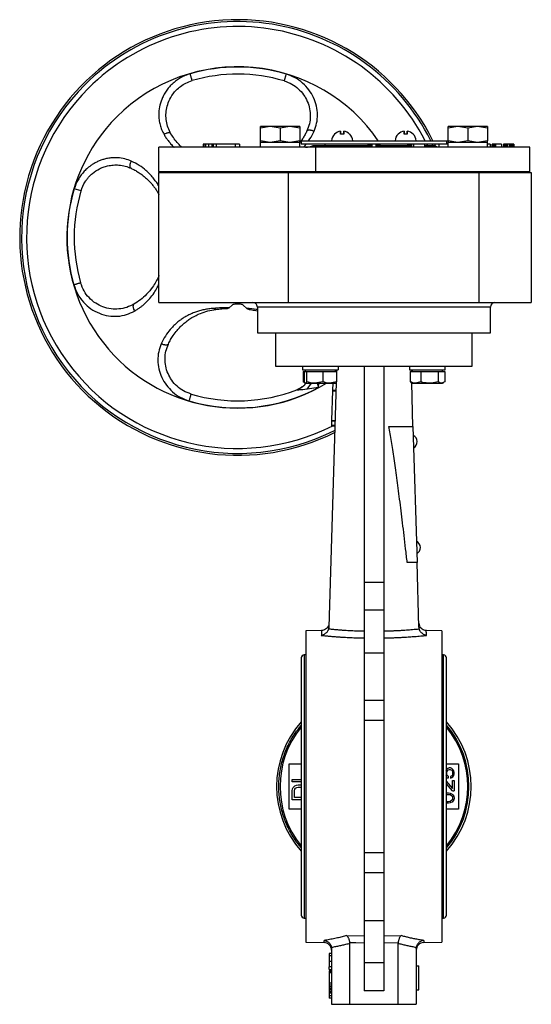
# Model space of a CAD drawing. Header units: millimetres. Extents: x 358 to 1311, y -31 to 892.
# Tile 29 of 29: x 1142 to 1311, y 278 to 604. Entities that reach past the tile are written whole.
import ezdxf

# ---------------------------------------------------------------- set-up
doc = ezdxf.new("R2010")
doc.units = ezdxf.units.MM

msp = doc.modelspace()

# ---------------------------------------------------------------- linework, layer by layer
at = {"color": 7, "linetype": 'Continuous', "lineweight": 25}
for p, q in [((1224.81, 568.37), (1221.56, 567.78)), ((1221.56, 567.78), (1221.56, 568.37)), ((1224.81, 568.37), (1221.56, 568.37)), ((1221.56, 568.37), (1221.56, 567.78)), ((1221.56, 563.65), (1221.56, 567.78)), ((1221.56, 563.65), (1221.56, 567.78)), ((1228.06, 567.78), (1224.81, 568.37)), ((1231.31, 568.37), (1224.81, 568.37)), ((1231.31, 568.37), (1228.06, 567.78)), ((1228.06, 567.78), (1228.06, 563.65)), ((1234.56, 567.78), (1231.31, 568.37)), ((1234.56, 568.37), (1231.31, 568.37)), ((1234.56, 568.37), (1234.56, 567.78)), ((1234.56, 567.78), (1234.56, 563.65)), ((1248.08, 566.79), (1248.08, 565.8)), ((1249.08, 565.8), (1249.08, 566.79)), ((1269.04, 566.79), (1269.04, 565.8)), ((1270.04, 565.8), (1270.04, 566.79)), ((1286.81, 568.37), (1283.56, 567.78)), ((1283.56, 567.78), (1283.56, 568.37)), ((1286.81, 568.37), (1283.56, 568.37)), ((1283.56, 563.65), (1283.56, 567.78)), ((1290.06, 567.78), (1286.81, 568.37)), ((1293.31, 568.37), (1286.81, 568.37)), ((1293.31, 568.37), (1290.06, 567.78)), ((1290.06, 567.78), (1290.06, 563.65)), ((1296.56, 567.78), (1293.31, 568.37)), ((1296.56, 568.37), (1293.31, 568.37)), ((1296.56, 568.37), (1296.56, 567.78)), ((1296.56, 567.78), (1296.56, 563.65)), ((1224.81, 563.07), (1221.56, 563.65)), ((1221.56, 563.65), (1221.56, 563.07)), ((1221.56, 563.07), (1221.56, 563.65)), ((1228.06, 563.65), (1224.81, 563.07)), ((1231.31, 563.07), (1228.06, 563.65)), ((1234.56, 563.65), (1231.31, 563.07)), ((1234.56, 563.07), (1234.56, 563.65)), ((1235.06, 563.67), (1235.06, 562.67)), ((1235.06, 563.67), (1283.02, 563.67)), ((1283.02, 563.67), (1283.02, 562.67)), ((1283.02, 563.67), (1283.56, 563.67)), ((1286.81, 563.07), (1283.56, 563.65)), ((1283.56, 563.65), (1283.56, 563.07)), ((1290.06, 563.65), (1286.81, 563.07)), ((1293.31, 563.07), (1290.06, 563.65)), ((1296.56, 563.65), (1293.31, 563.07)), ((1296.56, 563.07), (1296.56, 563.65)), ((1188.06, 553.47), (1188.06, 561.47)), ((1239.88, 561.47), (1188.06, 561.47)), ((1202.67, 562.47), (1202.67, 561.47)), ((1202.92, 562.47), (1202.67, 562.47)), ((1202.92, 562.47), (1202.92, 561.47)), ((1203.44, 562.47), (1202.92, 562.47)), ((1203.44, 562.47), (1203.44, 561.47)), ((1204.46, 562.47), (1203.44, 562.47)), ((1204.46, 562.47), (1204.46, 561.47)), ((1205.48, 562.47), (1204.46, 562.47)), ((1205.48, 562.47), (1205.48, 561.47)), ((1205.99, 562.47), (1205.48, 562.47)), ((1205.99, 562.47), (1205.99, 561.47)), ((1207.01, 562.47), (1205.99, 562.47)), ((1207.01, 562.47), (1207.01, 561.47)), ((1213.39, 562.47), (1207.01, 562.47)), ((1213.39, 561.47), (1213.39, 562.47)), ((1214.67, 562.47), (1213.39, 562.47)), ((1214.67, 562.47), (1214.67, 561.47)), ((1221.51, 563.07), (1221.51, 561.47)), ((1234.52, 563.07), (1221.51, 563.07)), ((1234.56, 563.07), (1234.61, 563.07)), ((1235.06, 562.67), (1283.02, 562.67)), ((1239.05, 562.07), (1257.06, 562.07)), ((1239.88, 553.47), (1239.88, 561.47)), ((1310.56, 561.47), (1239.88, 561.47)), ((1242.81, 562.67), (1242.81, 562.07)), ((1257.06, 562.47), (1257.06, 561.47)), ((1257.14, 562.47), (1257.06, 562.47)), ((1257.14, 562.47), (1257.14, 561.47)), ((1257.31, 562.47), (1257.14, 562.47)), ((1257.31, 562.47), (1257.31, 561.47)), ((1257.66, 562.47), (1257.31, 562.47)), ((1257.66, 562.47), (1257.66, 561.47)), ((1258, 562.47), (1257.66, 562.47)), ((1258, 562.47), (1258, 561.47)), ((1258.42, 562.47), (1258, 562.47)), ((1258.42, 562.47), (1258.42, 561.47)), ((1259.7, 562.47), (1258.42, 562.47)), ((1259.7, 562.47), (1259.7, 561.47)), ((1260.12, 562.47), (1259.7, 562.47)), ((1260.12, 562.47), (1260.12, 561.47)), ((1260.46, 562.47), (1260.12, 562.47)), ((1260.46, 562.47), (1260.46, 561.47)), ((1260.8, 562.47), (1260.46, 562.47)), ((1260.8, 562.47), (1260.8, 561.47)), ((1260.97, 562.47), (1260.8, 562.47)), ((1260.97, 562.47), (1260.97, 561.47)), ((1261.06, 562.47), (1260.97, 562.47)), ((1261.06, 562.47), (1261.06, 561.47)), ((1261.06, 562.07), (1271.46, 562.07)), ((1271.46, 562.47), (1271.46, 561.47)), ((1272.26, 562.47), (1271.46, 562.47)), ((1272.26, 561.47), (1272.26, 562.47)), ((1275.82, 562.47), (1272.26, 562.47)), ((1275.31, 562.47), (1275.31, 562.67)), ((1275.82, 562.47), (1275.82, 561.47)), ((1275.82, 562.07), (1279.07, 562.07)), ((1279.39, 561.92), (1279.04, 562.67)), ((1280.54, 562.47), (1280.54, 561.47)), ((1283.49, 562.47), (1280.54, 562.47)), ((1283.02, 562.67), (1283.51, 562.67)), ((1283.49, 562.47), (1283.49, 561.47)), ((1283.51, 562.47), (1283.49, 562.47)), ((1283.51, 563.07), (1283.51, 561.47)), ((1296.52, 563.07), (1283.51, 563.07)), ((1296.56, 563.07), (1296.61, 563.07)), ((1297.5, 562.47), (1296.6, 562.47)), ((1297.5, 562.47), (1297.5, 561.47)), ((1298.17, 561.47), (1298.17, 562.47)), ((1298.25, 562.47), (1298.17, 562.47)), ((1298.25, 562.47), (1298.25, 561.47)), ((1298.5, 562.47), (1298.25, 562.47)), ((1298.5, 562.47), (1298.5, 561.47)), ((1298.83, 562.47), (1298.5, 562.47)), ((1298.83, 562.47), (1298.83, 561.47)), ((1299.25, 562.47), (1298.83, 562.47)), ((1299.25, 562.47), (1299.25, 561.47)), ((1301.25, 562.47), (1299.25, 562.47)), ((1301.25, 562.47), (1301.25, 561.47)), ((1301.92, 562.47), (1301.92, 561.47)), ((1302, 562.47), (1301.92, 562.47)), ((1302, 562.47), (1302, 561.47)), ((1302.17, 562.47), (1302, 562.47)), ((1302.17, 562.47), (1302.17, 561.47)), ((1302.5, 562.47), (1302.17, 562.47)), ((1302.5, 562.47), (1302.5, 561.47)), ((1302.83, 562.47), (1302.5, 562.47)), ((1302.83, 562.47), (1302.83, 561.47)), ((1303.25, 562.47), (1302.83, 562.47)), ((1303.25, 562.47), (1303.25, 561.47)), ((1303.92, 562.47), (1303.25, 562.47)), ((1303.92, 561.47), (1303.92, 562.47)), ((1304.33, 562.47), (1303.92, 562.47)), ((1304.33, 562.47), (1304.33, 561.47)), ((1304.67, 562.47), (1304.33, 562.47)), ((1304.67, 562.47), (1304.67, 561.47)), ((1305, 562.47), (1304.67, 562.47)), ((1305, 562.47), (1305, 561.47)), ((1305.17, 562.47), (1305, 562.47)), ((1305.17, 562.47), (1305.17, 561.47)), ((1305.25, 562.47), (1305.17, 562.47)), ((1305.25, 562.47), (1305.25, 561.47)), ((1310.56, 553.47), (1310.56, 561.47)), ((1188.06, 553.47), (1239.88, 553.47)), ((1188.06, 553.47), (1188.06, 553.17)), ((1239.88, 553.47), (1310.56, 553.47)), ((1239.88, 553.17), (1239.88, 553.47)), ((1310.56, 553.17), (1310.56, 553.47)), ((1188.06, 510.17), (1188.06, 553.17)), ((1188.06, 553.17), (1227.93, 553.17)), ((1227.93, 553.17), (1239.88, 553.17)), ((1230.72, 553.17), (1230.72, 510.17)), ((1239.88, 553.17), (1293.82, 553.17)), ((1293.82, 510.17), (1293.82, 553.17)), ((1293.82, 553.17), (1311.06, 553.17)), ((1311.06, 553.17), (1311.06, 510.17)), ((1162.31, 547.08), (1160.06, 547.74)), ((1188.06, 510.17), (1230.72, 510.17)), ((1210.75, 508.21), (1211.27, 508.44)), ((1212.22, 509.27), (1211.27, 508.44)), ((1217.1, 508.22), (1215.9, 509.27)), ((1217.1, 508.22), (1217.82, 507.87)), ((1220.56, 508.67), (1220.56, 500.17)), ((1230.72, 510.17), (1293.82, 510.17)), ((1293.82, 510.17), (1311.06, 510.17)), ((1297.56, 500.17), (1297.56, 508.67)), ((1220.56, 500.17), (1297.56, 500.17)), ((1226.56, 500.17), (1226.56, 489.17)), ((1291.56, 489.17), (1291.56, 500.17)), ((1226.56, 489.17), (1291.56, 489.17)), ((1235.48, 489.17), (1235.48, 487.87)), ((1247.27, 489.17), (1247.27, 487.87)), ((1255.81, 489.17), (1255.81, 417.73)), ((1262.31, 489.17), (1262.31, 417.73)), ((1270.84, 489.17), (1270.84, 487.87)), ((1282.64, 487.87), (1282.64, 489.17)), ((1235.48, 487.87), (1247.27, 487.87)), ((1235.67, 487.37), (1235.67, 483.94)), ((1235.67, 487.37), (1236.02, 487.37)), ((1236.02, 487.37), (1236.02, 483.94)), ((1236.02, 487.37), (1236.43, 487.37)), ((1236.38, 487.87), (1236.38, 487.37)), ((1236.43, 487.37), (1236.85, 487.37)), ((1236.85, 487.37), (1236.85, 483.94)), ((1236.85, 487.37), (1239.53, 487.37)), ((1239.53, 487.37), (1242.21, 487.37)), ((1242.21, 487.37), (1242.21, 483.94)), ((1242.21, 487.37), (1244.48, 487.37)), ((1244.48, 487.37), (1246.75, 487.37)), ((1246.38, 487.37), (1246.38, 487.87)), ((1246.69, 487.87), (1246.68, 487.37)), ((1246.75, 487.37), (1246.75, 483.94)), ((1270.84, 487.87), (1282.64, 487.87)), ((1271.02, 487.37), (1271.02, 483.94)), ((1271.02, 487.37), (1272.81, 487.37)), ((1271.44, 487.37), (1271.42, 487.87)), ((1271.74, 487.87), (1271.74, 487.37)), ((1272.81, 487.37), (1274.6, 487.37)), ((1274.6, 487.37), (1274.6, 483.94)), ((1274.6, 487.37), (1277.46, 487.37)), ((1277.46, 487.37), (1280.31, 487.37)), ((1280.31, 487.37), (1280.31, 483.94)), ((1280.31, 487.37), (1281.38, 487.37)), ((1281.38, 487.37), (1282.45, 487.37)), ((1281.74, 487.37), (1281.74, 487.87)), ((1282.45, 487.37), (1282.45, 483.94)), ((1234.97, 482), (1234.61, 481.78)), ((1235.4, 482.38), (1234.77, 481.88)), ((1235.89, 483.88), (1235.67, 483.94)), ((1235.67, 483.94), (1236, 483.8)), ((1236.64, 483.38), (1236.19, 483.02)), ((1236.33, 483.52), (1236.38, 483.49)), ((1236.43, 483.49), (1239.53, 483.49)), ((1240.76, 482.05), (1236.97, 481.51)), ((1242.21, 483.94), (1239.53, 483.49)), ((1239.53, 483.49), (1244.48, 483.49)), ((1246.57, 483.71), (1244.17, 402.86)), ((1246.75, 483.94), (1244.48, 483.49)), ((1244.48, 483.49), (1246.38, 483.49)), ((1245.5, 481.22), (1245.56, 483.49)), ((1246.38, 483.49), (1246.43, 483.52)), ((1271.02, 483.94), (1271.35, 483.8)), ((1271.32, 483.73), (1271.74, 483.49)), ((1271.98, 469.17), (1271.55, 483.6)), ((1271.74, 483.49), (1272.81, 483.49)), ((1274.6, 483.94), (1272.81, 483.49)), ((1272.81, 483.49), (1277.46, 483.49)), ((1277.46, 483.49), (1281.38, 483.49)), ((1282.45, 483.94), (1281.38, 483.49)), ((1281.38, 483.49), (1281.74, 483.49)), ((1281.74, 483.49), (1282.16, 483.73)), ((1198.65, 479.91), (1198.65, 479.91)), ((1233.62, 481.31), (1233.65, 481.34)), ((1245.2, 471.22), (1245.49, 481.01)), ((1245.49, 481.01), (1245.5, 481.22)), ((1245.49, 481.01), (1246.49, 480.98)), ((1245.5, 481.22), (1246.5, 481.19)), ((1245.15, 469.66), (1245.19, 471.01)), ((1245.15, 469.66), (1246.15, 469.63)), ((1245.15, 469.45), (1245.15, 469.66)), ((1245.15, 469.45), (1246.15, 469.42)), ((1245.19, 471.01), (1245.2, 471.22)), ((1245.19, 471.01), (1246.19, 470.98)), ((1245.2, 471.22), (1246.2, 471.19)), ((1264.01, 469.17), (1271.98, 469.17)), ((1271.98, 469.17), (1273.32, 424.17)), ((1273.32, 424.17), (1270.07, 424.17)), ((1273.95, 402.86), (1273.32, 424.17)), ((1255.81, 417.73), (1262.31, 417.73)), ((1255.81, 417.73), (1255.81, 408.45)), ((1262.31, 417.73), (1262.31, 408.45)), ((1262.31, 408.45), (1255.81, 408.45)), ((1255.81, 408.45), (1255.81, 394.41)), ((1262.31, 408.45), (1262.31, 394.41)), ((1273.91, 404.2), (1274.1, 403.3)), ((1241.87, 401.76), (1236.56, 401.67)), ((1236.56, 401.67), (1236.56, 298.67)), ((1281.56, 401.67), (1276.25, 401.76)), ((1281.56, 401.67), (1281.56, 350.17)), ((1255.81, 394.41), (1262.31, 394.41)), ((1255.81, 394.41), (1255.81, 378.66)), ((1262.31, 394.41), (1262.31, 378.66)), ((1235.06, 392.67), (1235.06, 307.67)), ((1236.56, 393.67), (1236.06, 393.67)), ((1282.06, 393.67), (1281.56, 393.67)), ((1283.06, 307.67), (1283.06, 392.67)), ((1255.81, 378.66), (1262.31, 378.66)), ((1255.81, 378.66), (1255.81, 372.02)), ((1262.31, 378.66), (1262.31, 372.02)), ((1262.31, 372.02), (1255.81, 372.02)), ((1255.81, 372.02), (1255.81, 328.31)), ((1262.31, 372.02), (1262.31, 328.31)), ((1231.06, 357.67), (1235.06, 357.67)), ((1231.06, 342.67), (1231.06, 357.67)), ((1283.07, 355.82), (1282.78, 355.35)), ((1283.06, 357.67), (1287.06, 357.67)), ((1283.45, 356.1), (1283.07, 355.82)), ((1283.17, 354.88), (1283.26, 355.26)), ((1283.17, 354.32), (1283.17, 354.88)), ((1283.26, 355.26), (1283.45, 355.54)), ((1283.93, 356.29), (1283.45, 356.1)), ((1283.45, 355.54), (1283.74, 355.73)), ((1283.74, 355.73), (1284.03, 355.82)), ((1284.32, 356.29), (1283.93, 356.29)), ((1284.03, 355.82), (1284.22, 355.82)), ((1284.22, 355.82), (1284.51, 355.73)), ((1284.79, 356.1), (1284.32, 356.29)), ((1284.51, 355.73), (1284.79, 355.54)), ((1285.18, 355.82), (1284.79, 356.1)), ((1284.79, 355.54), (1284.99, 355.26)), ((1284.99, 355.26), (1285.08, 354.88)), ((1285.08, 354.88), (1285.08, 354.32)), ((1285.46, 355.35), (1285.18, 355.82)), ((1285.56, 354.88), (1285.46, 355.35)), ((1285.56, 354.32), (1285.56, 354.88)), ((1287.06, 357.67), (1287.06, 342.67)), ((1232.06, 351.74), (1232.06, 352.49)), ((1232.06, 352.49), (1235.06, 352.49)), ((1235.06, 351.74), (1232.06, 351.74)), ((1282.78, 353.85), (1283.07, 353.38)), ((1282.97, 351.88), (1285.08, 349.54)), ((1283.07, 353.38), (1283.06, 353.38)), ((1283.55, 352.92), (1283.06, 352.92)), ((1283.26, 353.95), (1283.17, 354.32)), ((1283.55, 353.57), (1283.26, 353.95)), ((1283.55, 353.57), (1283.55, 352.92)), ((1284.79, 353.67), (1284.41, 353.48)), ((1284.41, 353.48), (1284.41, 352.92)), ((1284.41, 352.92), (1284.79, 353.1)), ((1284.99, 353.95), (1284.79, 353.67)), ((1284.79, 353.1), (1285.18, 353.38)), ((1285.08, 354.32), (1284.99, 353.95)), ((1285.08, 349.54), (1285.08, 352.17)), ((1285.08, 352.17), (1285.56, 352.17)), ((1285.18, 353.38), (1285.46, 353.85)), ((1285.46, 353.85), (1285.56, 354.32)), ((1285.56, 352.17), (1285.56, 348.79)), ((1232.06, 348.74), (1232.19, 349.37)), ((1232.06, 345.74), (1232.06, 348.74)), ((1232.19, 349.37), (1232.44, 349.87)), ((1232.44, 349.87), (1232.95, 350.37)), ((1232.83, 348.74), (1232.95, 349.24)), ((1232.83, 346.49), (1232.83, 348.74)), ((1232.95, 350.37), (1233.46, 350.62)), ((1232.95, 349.24), (1233.21, 349.62)), ((1233.21, 349.62), (1233.59, 349.87)), ((1233.46, 350.62), (1234.1, 350.74)), ((1233.59, 349.87), (1234.1, 349.99)), ((1234.1, 350.74), (1235.06, 350.74)), ((1234.1, 349.99), (1235.06, 349.99)), ((1281.56, 350.17), (1281.56, 298.67)), ((1285.08, 348.79), (1283.06, 351.01)), ((1285.08, 348.79), (1285.56, 348.79)), ((1235.06, 345.74), (1232.06, 345.74)), ((1235.06, 346.49), (1232.83, 346.49)), ((1282.88, 348.04), (1283.74, 348.04)), ((1282.97, 347.57), (1283.65, 347.57)), ((1283.65, 345.13), (1282.97, 345.13)), ((1283.65, 347.57), (1284.22, 347.48)), ((1284.22, 345.23), (1283.65, 345.13)), ((1283.74, 348.04), (1284.22, 347.95)), ((1284.22, 347.95), (1284.51, 347.85)), ((1284.22, 347.48), (1284.79, 347.1)), ((1284.79, 345.6), (1284.22, 345.23)), ((1284.51, 347.85), (1284.89, 347.67)), ((1284.89, 345.04), (1284.51, 344.85)), ((1284.79, 347.1), (1284.99, 346.82)), ((1284.99, 345.88), (1284.79, 345.6)), ((1284.89, 347.67), (1285.18, 347.38)), ((1285.18, 345.32), (1284.89, 345.04)), ((1284.99, 346.82), (1285.08, 346.35)), ((1285.08, 346.35), (1284.99, 345.88)), ((1285.18, 347.38), (1285.46, 346.92)), ((1285.46, 345.79), (1285.18, 345.32)), ((1285.46, 346.92), (1285.56, 346.35)), ((1285.56, 346.35), (1285.46, 345.79)), ((1235.06, 342.67), (1231.06, 342.67)), ((1283.74, 344.67), (1282.88, 344.67)), ((1287.06, 342.67), (1283.06, 342.67)), ((1284.22, 344.76), (1283.74, 344.67)), ((1284.51, 344.85), (1284.22, 344.76)), ((1255.81, 328.31), (1262.31, 328.31)), ((1255.81, 328.31), (1255.81, 321.67)), ((1262.31, 328.31), (1262.31, 321.67)), ((1262.31, 321.67), (1255.81, 321.67)), ((1255.81, 321.67), (1255.81, 305.92)), ((1262.31, 321.67), (1262.31, 305.92)), ((1236.06, 306.67), (1236.56, 306.67)), ((1281.56, 306.67), (1282.06, 306.67)), ((1255.81, 305.92), (1255.81, 291.88)), ((1255.81, 305.92), (1262.31, 305.92)), ((1262.31, 305.92), (1262.31, 291.88)), ((1250.07, 300.88), (1255.81, 300.78)), ((1262.31, 300.78), (1268.05, 300.88)), ((1236.56, 298.67), (1242.6, 298.56)), ((1245.06, 296.65), (1245.06, 278.17)), ((1251.06, 298.29), (1251.06, 278.17)), ((1267.07, 298.48), (1262.31, 298.39)), ((1267.06, 278.17), (1267.06, 298.29)), ((1273.06, 296.65), (1273.06, 278.17)), ((1275.52, 298.56), (1281.56, 298.67)), ((1245.06, 295.01), (1244.26, 295.01)), ((1244.26, 295.01), (1244.26, 294.17)), ((1245.06, 294.17), (1244.26, 294.17)), ((1244.26, 294.17), (1244.26, 292.35)), ((1245.06, 292.35), (1244.26, 292.35)), ((1244.26, 292.35), (1244.26, 290.53)), ((1245.06, 290.53), (1244.26, 290.53)), ((1244.26, 289.69), (1244.26, 290.53)), ((1262.31, 291.88), (1255.81, 291.88)), ((1255.81, 291.88), (1255.81, 282.6)), ((1262.31, 291.88), (1262.31, 282.6)), ((1273.06, 290.93), (1273.86, 290.93)), ((1273.86, 282.93), (1273.86, 290.93)), ((1244.26, 289.69), (1245.06, 289.69)), ((1244.26, 289.25), (1245.06, 289.25)), ((1244.26, 289.25), (1244.26, 289.13)), ((1245.06, 289.13), (1244.26, 289.13)), ((1244.26, 289.13), (1244.26, 289.02)), ((1245.06, 289.02), (1244.26, 289.02)), ((1244.26, 289.02), (1244.26, 288.8)), ((1245.06, 288.8), (1244.26, 288.8)), ((1244.26, 288.8), (1244.26, 288.57)), ((1244.26, 288.57), (1244.26, 285.21)), ((1245.06, 288.57), (1244.26, 288.57)), ((1244.26, 285.21), (1245.06, 285.21)), ((1244.26, 285.21), (1244.26, 284.51)), ((1245.06, 284.51), (1244.26, 284.51)), ((1244.26, 284.51), (1244.26, 283.95)), ((1245.06, 283.95), (1244.26, 283.95)), ((1244.26, 283.95), (1244.26, 283.39)), ((1245.06, 283.39), (1244.26, 283.39)), ((1244.26, 283.39), (1244.26, 283.11)), ((1245.06, 283.11), (1244.26, 283.11)), ((1244.26, 283.11), (1244.26, 282.97)), ((1245.06, 282.97), (1244.26, 282.97)), ((1244.26, 282.97), (1244.26, 282.38)), ((1245.06, 282.38), (1244.26, 282.38)), ((1244.26, 282.38), (1244.26, 281.93)), ((1245.06, 281.93), (1244.26, 281.93)), ((1244.26, 281.93), (1244.26, 281.85)), ((1245.06, 281.85), (1244.26, 281.85)), ((1244.26, 281.85), (1244.26, 281.01)), ((1245.06, 281.01), (1244.26, 281.01)), ((1244.26, 281.01), (1244.26, 280.17)), ((1245.06, 280.17), (1244.26, 280.17)), ((1262.31, 282.6), (1255.81, 282.6)), ((1273.06, 282.93), (1273.86, 282.93)), ((1245.06, 278.17), (1251.06, 278.17)), ((1251.06, 278.17), (1267.06, 278.17)), ((1267.06, 278.17), (1273.06, 278.17))]:
    msp.add_line(p, q, dxfattribs=at)
at = {"color": 8, "linetype": 'Continuous', "lineweight": 25}
for p, q in [((1276.82, 562.07), (1276.53, 562.67)), ((1278.64, 562.07), (1278.36, 562.67)), ((1220.56, 508.67), (1220.56, 508.67)), ((1297.56, 508.67), (1220.56, 508.67)), ((1236.97, 481.51), (1238.45, 483.49)), ((1240.37, 483.49), (1240.76, 482.05)), ((1240.76, 482.05), (1240.88, 483.49)), ((1236.06, 393.67), (1236.06, 306.67)), ((1282.06, 306.67), (1282.06, 393.67)), ((1242.6, 298.56), (1242.6, 299.28)), ((1275.52, 299.28), (1275.52, 298.56))]:
    msp.add_line(p, q, dxfattribs=at)
at = {"color": 7, "linetype": 'Continuous', "lineweight": 25, "flags": 128}
msp.add_lwpolyline([(1255.81, 298.39), (1253.14, 298.44), (1251.05, 298.48)], dxfattribs=at)
at = {"color": 7, "linetype": 'Continuous', "lineweight": 25}
for centre, radius, start, end in [((1214.06, 531.67), 72, 26.3878, 296.4057), ((1214.06, 531.67), 56.42, 34.553, 135), ((1214.06, 531.67), 56.34, 73.4175, 106.1529), ((1214.06, 531.67), 54, 73.4175, 106.1529), ((1214.06, 531.67), 56.42, 135, 301.3666), ((1248.58, 563.35), 3.48, 98.2648, 135.3512), ((1248.58, 563.35), 3.48, 44.6488, 81.7352), ((1269.54, 563.35), 3.48, 98.2648, 135.3512), ((1269.54, 563.35), 3.48, 44.6488, 81.7352), ((1248.58, 563.35), 3.51, 135.2812, 174.8406), ((1248.58, 563.35), 3.51, 5.1686, 44.559), ((1269.54, 563.35), 3.51, 135.2812, 174.8406), ((1269.54, 563.35), 3.51, 5.1686, 44.559), ((1236.43, 567.47), 6, 270, 295.8419), ((1281.68, 567.47), 6, 244.1581, 258.9861), ((1214.06, 531.67), 56.34, 163.4175, 196.1529), ((1214.06, 531.67), 54, 163.4175, 196.1529), ((1219.06, 508.67), 1.5, 0, 90), ((1299.06, 508.67), 1.5, 90, 180), ((1214.06, 531.67), 56.34, 253.4175, 298.2926), ((1214.06, 531.67), 54, 253.4175, 291.2703), ((1270.97, 464.11), 2.4, 2.2961, 62.8269), ((1270.97, 464.16), 2.4, 300.5758, 1.1066), ((1272.01, 429.12), 2.4, 2.2961, 62.8269), ((1272.01, 429.17), 2.4, 300.5758, 1.1066), ((1236.06, 392.67), 1, 90, 180), ((1282.06, 392.67), 1, 0, 90), ((1259.06, 350.17), 32.15, 138.2882, 221.7118), ((1259.06, 350.17), 32.15, 318.2882, 41.7118), ((1259.06, 350.17), 31.01, 140.7057, 219.2943), ((1259.06, 350.17), 31.42, 319.7975, 40.2025), ((1259.06, 350.17), 31.01, 320.7057, 39.2943), ((1236.06, 307.67), 1, 180, 270), ((1282.06, 307.67), 1, 270, 0), ((1242.56, 296.06), 2.5, 0, 89), ((1275.56, 296.06), 2.5, 91, 180)]:
    msp.add_arc(centre, radius, start, end, dxfattribs=at)
at = {"color": 8, "linetype": 'Continuous', "lineweight": 25}
for radius, start, end in [(71.38, 26.6355, 135), (69.74, 27.3148, 135), (71.38, 135, 296.6724), (69.74, 135, 296.8338)]:
    msp.add_arc((1214.06, 531.67), radius, start, end, dxfattribs=at)
at = {"color": 7, "linetype": 'Continuous', "lineweight": 25}
for centre, start_param, end_param in [((1228.06, 561.47), 4.712389, 4.873389), ((1228.06, 563.07), 4.63215, 4.712389), ((1290.06, 561.47), 4.712389, 4.873389), ((1290.06, 563.07), 4.63215, 4.712389)]:
    msp.add_ellipse(centre, major_axis=(0, 9.98), ratio=0.65625, start_param=start_param, end_param=end_param, dxfattribs=at)
for points, knots in [([(1198.39, 585.78), (1197.82, 585.6), (1196.73, 585.24), (1195.2, 584.47), (1193.89, 583.62), (1192.76, 582.71), (1191.78, 581.76), (1190.84, 580.65), (1189.97, 579.37), (1189.05, 577.63), (1188.31, 575.48), (1187.94, 572.95), (1188.03, 570.75), (1188.4, 568.87), (1188.92, 567.25), (1189.45, 566.25), (1189.73, 565.72)], [0, 0, 0, 0, 0.068271, 0.133485, 0.196615, 0.249199, 0.301698, 0.354337, 0.417967, 0.48125, 0.583835, 0.684204, 0.784842, 0.850307, 0.922201, 1, 1, 1, 1]), ([(1192.03, 565.93), (1191.68, 566.59), (1191.01, 567.88), (1190.47, 570.06), (1190.31, 572.29), (1190.57, 574.54), (1191.32, 576.9), (1192.45, 578.88), (1193.82, 580.48), (1195.21, 581.7), (1196.97, 582.81), (1198.33, 583.29), (1199.04, 583.53)], [0, 0, 0, 0, 0.114396, 0.224909, 0.326125, 0.428982, 0.533316, 0.658561, 0.72852, 0.810796, 0.902057, 1, 1, 1, 1]), ([(1229.47, 583.42), (1230.32, 583.1), (1231.98, 582.49), (1234.15, 580.89), (1235.89, 578.95), (1237.17, 576.65), (1237.92, 574.21), (1238.13, 571.67), (1237.84, 569.16), (1237.24, 567.66), (1236.94, 566.89)], [0, 0, 0, 0, 0.126945, 0.247788, 0.37555, 0.493819, 0.619669, 0.740456, 0.867275, 1, 1, 1, 1]), ([(1239.3, 566.8), (1239.62, 567.67), (1240.26, 569.39), (1240.52, 572.26), (1240.19, 575.14), (1239.24, 577.95), (1237.69, 580.55), (1235.6, 582.78), (1233.06, 584.59), (1231.12, 585.31), (1230.14, 585.66)], [0, 0, 0, 0, 0.1264955, 0.2497113, 0.3721036, 0.4950154, 0.6193577, 0.7453165, 0.872082, 1, 1, 1, 1]), ([(1236.94, 566.89), (1236.75, 566.49), (1236.35, 565.67), (1235.67, 564.53), (1235.06, 563.62), (1234.66, 563.12), (1234.53, 562.96)], [0, 0, 0, 0, 0.28071, 0.565778, 0.855661, 1, 1, 1, 1]), ([(1236.94, 566.89), (1237.02, 566.99), (1237.13, 567.13), (1237.47, 567.22), (1237.79, 567.24), (1238.16, 567.2), (1238.55, 567.11), (1238.94, 566.97), (1239.18, 566.86), (1239.3, 566.8)], [0, 0, 0, 0, 0.2332477, 0.3610196, 0.4927846, 0.6255311, 0.7561126, 0.8816766, 1, 1, 1, 1]), ([(1248.08, 565.8), (1248.08, 566.05), (1248.08, 566.54), (1248.08, 566.71), (1248.08, 566.79)], [0, 0, 0, 0, 0.521026, 1, 1, 1, 1]), ([(1249.08, 566.79), (1249.08, 566.7), (1249.08, 566.53), (1249.08, 566.03), (1249.08, 565.8)], [0, 0, 0, 0, 0.521026, 1, 1, 1, 1]), ([(1269.04, 565.8), (1269.04, 566.05), (1269.04, 566.54), (1269.04, 566.71), (1269.04, 566.79)], [0, 0, 0, 0, 0.521026, 1, 1, 1, 1]), ([(1270.04, 566.79), (1270.04, 566.7), (1270.04, 566.53), (1270.04, 566.03), (1270.04, 565.8)], [0, 0, 0, 0, 0.521026, 1, 1, 1, 1]), ([(1192.03, 565.93), (1191.94, 566.03), (1191.8, 566.18), (1191.46, 566.24), (1191.14, 566.24), (1190.79, 566.18), (1190.31, 566.04), (1189.96, 565.85), (1189.73, 565.72)], [0, 0, 0, 0, 0.238839, 0.367964, 0.500002, 0.632039, 0.761164, 1, 1, 1, 1]), ([(1195.63, 561.47), (1195.21, 561.87), (1194.31, 562.72), (1193.1, 564.22), (1192.37, 565.39), (1192.03, 565.93)], [0, 0, 0, 0, 0.3184966, 0.6781493, 1, 1, 1, 1]), ([(1271.46, 562.27), (1271.44, 562.27), (1271.39, 562.27), (1270.98, 562.27), (1270.49, 562.27), (1270.15, 562.27), (1270.07, 562.27)], [0, 0, 0, 0, 0.16324, 0.525189, 0.887128, 1, 1, 1, 1]), ([(1178.92, 556.9), (1178.22, 557.17), (1176.8, 557.73), (1174.72, 558.03), (1172.93, 558.04), (1171.48, 557.89), (1170.14, 557.6), (1168.9, 557.22), (1167.76, 556.75), (1166.73, 556.21), (1165.81, 555.63), (1164.99, 555.03), (1164.08, 554.26), (1163.12, 553.29), (1162.16, 552.09), (1161, 550.3), (1160.44, 548.78), (1160.06, 547.74)], [0, 0, 0, 0, 0.103048, 0.208854, 0.272971, 0.335068, 0.394822, 0.445917, 0.497231, 0.549049, 0.590842, 0.632715, 0.674789, 0.738016, 0.801257, 0.864829, 1, 1, 1, 1]), ([(1178.83, 554.55), (1178.74, 554.62), (1178.59, 554.74), (1178.51, 555.07), (1178.49, 555.39), (1178.53, 555.76), (1178.62, 556.15), (1178.75, 556.54), (1178.87, 556.78), (1178.92, 556.9)], [0, 0, 0, 0, 0.233242, 0.361012, 0.492776, 0.625523, 0.756106, 0.881673, 1, 1, 1, 1]), ([(1162.31, 547.08), (1162.71, 548.13), (1163.24, 549.51), (1164.3, 550.99), (1165.08, 551.92), (1166.39, 553.17), (1167.99, 554.22), (1169.71, 554.96), (1171.23, 555.41), (1172.99, 555.67), (1174.95, 555.65), (1176.96, 555.31), (1178.21, 554.8), (1178.83, 554.55)], [0, 0, 0, 0, 0.1568311, 0.2069781, 0.2560034, 0.3281363, 0.4615452, 0.5245429, 0.5971688, 0.6896986, 0.7829851, 0.8906226, 1, 1, 1, 1]), ([(1178.83, 554.55), (1179.25, 554.35), (1180.09, 553.94), (1181.26, 553.23), (1182.38, 552.46), (1183.42, 551.64), (1184.38, 550.76), (1185.26, 549.85), (1186.06, 548.91), (1186.79, 547.95), (1187.5, 546.91), (1187.87, 546.15), (1188.06, 545.75)], [0, 0, 0, 0, 0.093965, 0.189469, 0.286673, 0.38573, 0.483085, 0.58383, 0.682193, 0.779719, 0.88283, 1, 1, 1, 1]), ([(1188.06, 519.05), (1188, 518.91), (1187.72, 518.2), (1187.05, 516.93), (1185.83, 515), (1184.15, 512.99), (1182.08, 511.09), (1180.52, 510.1), (1179.79, 509.63)], [0, 0, 0, 0, 0.039475, 0.195804, 0.368017, 0.611154, 0.817722, 1, 1, 1, 1]), ([(1159.94, 515.99), (1160.32, 514.95), (1161.07, 512.87), (1163.04, 510.19), (1165.49, 508.03), (1168.32, 506.5), (1171.36, 505.66), (1174.44, 505.53), (1177.43, 506.06), (1179.14, 506.91), (1180, 507.33)], [0, 0, 0, 0, 0.127862, 0.254647, 0.380613, 0.504792, 0.627577, 0.750351, 0.875035, 1, 1, 1, 1]), ([(1179.79, 509.63), (1179.03, 509.24), (1177.53, 508.48), (1174.91, 507.95), (1172.2, 507.97), (1169.56, 508.62), (1167.05, 509.87), (1164.92, 511.67), (1163.17, 513.96), (1162.53, 515.73), (1162.19, 516.64)], [0, 0, 0, 0, 0.131601, 0.26045, 0.381895, 0.507672, 0.625473, 0.753092, 0.873165, 1, 1, 1, 1]), ([(1179.79, 509.63), (1179.7, 509.54), (1179.55, 509.41), (1179.48, 509.06), (1179.48, 508.75), (1179.54, 508.39), (1179.69, 507.91), (1179.88, 507.56), (1180, 507.33)], [0, 0, 0, 0, 0.238838, 0.367962, 0.5, 0.632038, 0.761162, 1, 1, 1, 1]), ([(1206.09, 508.24), (1205.55, 508.19), (1204.47, 508.09), (1202.96, 507.81), (1201.52, 507.46), (1200.09, 507.01), (1198.65, 506.43), (1197.28, 505.75), (1196.01, 504.99), (1194.87, 504.19), (1193.78, 503.31), (1192.75, 502.33), (1191.52, 500.98), (1190.11, 499.12), (1189.26, 497.4), (1188.82, 496.53)], [0, 0, 0, 0, 0.070605, 0.143458, 0.216525, 0.286811, 0.363598, 0.446603, 0.511594, 0.577864, 0.642752, 0.705937, 0.770244, 0.883507, 1, 1, 1, 1]), ([(1191.18, 496.44), (1191.42, 496.93), (1191.92, 497.94), (1192.88, 499.47), (1193.95, 500.88), (1195.15, 502.19), (1196.35, 503.31), (1197.65, 504.32), (1199.43, 505.49), (1201.58, 506.56), (1204.14, 507.45), (1205.97, 507.76), (1206.89, 507.91)], [0, 0, 0, 0, 0.0687493, 0.140597, 0.2340622, 0.3068251, 0.3904482, 0.4730414, 0.5549752, 0.7229413, 0.8601287, 1, 1, 1, 1]), ([(1211.27, 508.44), (1210.41, 508.43), (1208.56, 508.41), (1206.95, 508.3), (1206.09, 508.24)], [0, 0, 0, 0, 0.464477, 1, 1, 1, 1]), ([(1206.89, 507.91), (1206.76, 507.91), (1206.48, 507.92), (1206.22, 508.13), (1206.09, 508.24)], [0, 0, 0, 0, 0.478701, 1, 1, 1, 1]), ([(1206.89, 507.91), (1207.54, 507.98), (1208.73, 508.12), (1210.11, 508.18), (1210.75, 508.21)], [0, 0, 0, 0, 0.53696, 1, 1, 1, 1]), ([(1215.9, 509.27), (1215.79, 509.34), (1215.57, 509.48), (1215.03, 509.6), (1214.38, 509.66), (1213.7, 509.66), (1213.07, 509.6), (1212.53, 509.47), (1212.33, 509.34), (1212.22, 509.27)], [0, 0, 0, 0, 0.144553, 0.289179, 0.432328, 0.574994, 0.717627, 0.860286, 1, 1, 1, 1]), ([(1217.82, 507.87), (1218.41, 507.79), (1219.37, 507.66), (1220.23, 507.48), (1220.56, 507.42)], [0, 0, 0, 0, 0.6172129, 1, 1, 1, 1]), ([(1188.82, 496.53), (1188.5, 495.66), (1187.86, 493.94), (1187.6, 491.07), (1187.93, 488.19), (1188.88, 485.38), (1190.43, 482.78), (1192.52, 480.55), (1195.06, 478.74), (1197, 478.02), (1197.98, 477.67)], [0, 0, 0, 0, 0.126495, 0.249711, 0.372104, 0.495015, 0.619358, 0.745317, 0.872082, 1, 1, 1, 1]), ([(1191.18, 496.44), (1191.1, 496.34), (1190.99, 496.2), (1190.65, 496.11), (1190.33, 496.09), (1189.96, 496.13), (1189.57, 496.22), (1189.18, 496.36), (1188.94, 496.47), (1188.82, 496.53)], [0, 0, 0, 0, 0.233248, 0.36102, 0.492785, 0.625531, 0.756113, 0.881677, 1, 1, 1, 1]), ([(1198.65, 479.91), (1197.8, 480.23), (1196.14, 480.84), (1193.97, 482.44), (1192.23, 484.38), (1190.95, 486.68), (1190.2, 489.12), (1189.99, 491.66), (1190.28, 494.17), (1190.87, 495.67), (1191.18, 496.44)], [0, 0, 0, 0, 0.126945, 0.247788, 0.37555, 0.493819, 0.619669, 0.740456, 0.867275, 1, 1, 1, 1]), ([(1233.65, 481.34), (1234.47, 481.71), (1235.62, 482.23), (1236.38, 483.21), (1236.59, 483.49)], [0, 0, 0, 0, 0.7173328, 1, 1, 1, 1]), ([(1236.43, 483.49), (1236.32, 483.55), (1236.18, 483.62), (1236.05, 483.88), (1236.02, 483.94)], [0, 0, 0, 0, 0.7889992, 1, 1, 1, 1]), ([(1236.85, 483.94), (1236.75, 483.75), (1236.61, 483.52), (1236.47, 483.5), (1236.43, 483.49)], [0, 0, 0, 0, 0.7681507, 1, 1, 1, 1]), ([(1239.53, 483.49), (1239.47, 483.49), (1238.56, 483.5), (1237.68, 483.73), (1236.85, 483.94)], [0, 0, 0, 0, 0.070201, 1, 1, 1, 1]), ([(1244.48, 483.49), (1244.43, 483.49), (1243.66, 483.5), (1242.91, 483.73), (1242.21, 483.94)], [0, 0, 0, 0, 0.070201, 1, 1, 1, 1]), ([(1246.33, 483.49), (1246.36, 483.5), (1246.5, 483.52), (1246.64, 483.75), (1246.75, 483.94)], [0, 0, 0, 0, 0.231849, 1, 1, 1, 1]), ([(1272.81, 483.49), (1272.77, 483.49), (1272.17, 483.5), (1271.57, 483.73), (1271.02, 483.94)], [0, 0, 0, 0, 0.070201, 1, 1, 1, 1]), ([(1277.46, 483.49), (1276.7, 483.55), (1275.73, 483.62), (1274.8, 483.88), (1274.6, 483.94)], [0, 0, 0, 0, 0.788999, 1, 1, 1, 1]), ([(1280.31, 483.94), (1279.59, 483.75), (1278.65, 483.52), (1277.68, 483.5), (1277.46, 483.49)], [0, 0, 0, 0, 0.768151, 1, 1, 1, 1]), ([(1281.38, 483.49), (1281.36, 483.49), (1281, 483.5), (1280.64, 483.73), (1280.31, 483.94)], [0, 0, 0, 0, 0.070201, 1, 1, 1, 1]), ([(1236.97, 481.51), (1236.07, 481.4), (1235.04, 481.28), (1234.03, 481.23), (1233.81, 481.23), (1233.69, 481.25), (1233.64, 481.26), (1233.61, 481.28), (1233.62, 481.3), (1233.62, 481.31)], [0, 0, 0, 0, 0.699676, 0.799986, 0.877768, 0.911496, 0.942179, 0.971507, 1, 1, 1, 1]), ([(1270.07, 424.17), (1269.9, 425.69), (1269.56, 428.66), (1269.05, 433.04), (1268.55, 437.23), (1268.06, 441.24), (1267.58, 445.07), (1267.11, 448.72), (1266.65, 452.18), (1266.19, 455.46), (1265.74, 458.55), (1265.31, 461.47), (1264.87, 464.2), (1264.45, 466.74), (1264.15, 468.38), (1264.01, 469.17)], [0, 0, 0, 0, 0.10105, 0.198069, 0.291061, 0.380026, 0.464968, 0.545888, 0.622789, 0.695674, 0.764547, 0.82941, 0.89027, 0.947131, 1, 1, 1, 1]), ([(1244.09, 402.29), (1244.08, 402.25), (1244.05, 402.15), (1244, 402.01), (1243.95, 401.87), (1243.88, 401.74), (1243.81, 401.6), (1243.68, 401.39), (1243.47, 401.11), (1243.18, 400.82), (1242.83, 400.56), (1242.49, 400.36), (1242.15, 400.23), (1241.9, 400.15), (1241.76, 400.13), (1241.7, 400.12)], [0, 0, 0, 0, 0.03976, 0.080416, 0.121961, 0.164382, 0.20766, 0.251767, 0.369687, 0.501231, 0.61015, 0.751246, 0.861477, 0.943872, 1, 1, 1, 1]), ([(1244.02, 403.3), (1243.91, 403.08), (1243.67, 402.63), (1243.1, 402.14), (1242.43, 401.82), (1241.96, 401.78), (1241.73, 401.76)], [0, 0, 0, 0, 0.255219, 0.514302, 0.765769, 1, 1, 1, 1]), ([(1244.09, 402.29), (1244.28, 402.27), (1244.65, 402.24), (1245.2, 402.18), (1245.75, 402.13), (1246.29, 402.08), (1246.82, 402.04), (1247.34, 402), (1247.85, 401.96), (1248.35, 401.92), (1248.84, 401.88), (1249.54, 401.84), (1250.43, 401.78), (1251.52, 401.72), (1252.61, 401.68), (1253.69, 401.64), (1254.75, 401.62), (1255.46, 401.61), (1255.81, 401.6)], [0, 0, 0, 0, 0.050319, 0.099631, 0.147933, 0.195228, 0.241514, 0.286791, 0.331058, 0.374317, 0.416565, 0.457804, 0.551467, 0.643809, 0.734831, 0.824535, 0.912924, 1, 1, 1, 1]), ([(1262.31, 401.6), (1262.5, 401.6), (1262.89, 401.61), (1263.46, 401.62), (1264.04, 401.63), (1264.63, 401.65), (1265.22, 401.67), (1265.81, 401.69), (1266.4, 401.72), (1267, 401.75), (1267.6, 401.78), (1268.21, 401.81), (1268.93, 401.86), (1269.8, 401.92), (1270.81, 402), (1271.86, 402.09), (1272.94, 402.18), (1273.66, 402.25), (1274.03, 402.29)], [0, 0, 0, 0, 0.047429, 0.095261, 0.143499, 0.192141, 0.24119, 0.290644, 0.340505, 0.390772, 0.441446, 0.492527, 0.544016, 0.627313, 0.714562, 0.805761, 0.900907, 1, 1, 1, 1]), ([(1276.42, 400.12), (1276.38, 400.12), (1276.28, 400.14), (1276.11, 400.18), (1275.9, 400.25), (1275.61, 400.37), (1275.28, 400.56), (1274.94, 400.82), (1274.65, 401.11), (1274.42, 401.41), (1274.27, 401.67), (1274.17, 401.87), (1274.09, 402.08), (1274.05, 402.22), (1274.03, 402.29)], [0, 0, 0, 0, 0.03968, 0.0939384, 0.1634158, 0.2487972, 0.3898739, 0.4988161, 0.6303443, 0.7482833, 0.8141133, 0.8780523, 0.9400276, 1, 1, 1, 1]), ([(1276.39, 401.76), (1276.16, 401.78), (1275.68, 401.82), (1275.02, 402.14), (1274.44, 402.63), (1274.21, 403.08), (1274.1, 403.3)], [0, 0, 0, 0, 0.2342312, 0.4856975, 0.7447812, 1, 1, 1, 1]), ([(1241.7, 400.12), (1241.89, 400.1), (1242.27, 400.06), (1242.83, 400.01), (1243.4, 399.95), (1243.98, 399.9), (1244.55, 399.85), (1245.13, 399.8), (1245.72, 399.76), (1246.3, 399.71), (1246.89, 399.67), (1247.48, 399.63), (1248.24, 399.58), (1249.16, 399.52), (1250.26, 399.46), (1251.36, 399.41), (1252.47, 399.37), (1253.58, 399.34), (1254.69, 399.32), (1255.44, 399.31), (1255.81, 399.31)], [0, 0, 0, 0, 0.0423008, 0.0845403, 0.1267275, 0.1688719, 0.2109826, 0.2530689, 0.2951402, 0.3372059, 0.3792753, 0.4213577, 0.4634626, 0.540392, 0.617131, 0.6937372, 0.7702688, 0.8467841, 0.9233417, 1, 1, 1, 1]), ([(1262.31, 399.31), (1262.51, 399.31), (1262.92, 399.31), (1263.53, 399.32), (1264.15, 399.33), (1264.75, 399.35), (1265.36, 399.36), (1265.97, 399.38), (1266.57, 399.41), (1267.17, 399.43), (1267.78, 399.46), (1268.38, 399.49), (1269.38, 399.55), (1270.79, 399.64), (1272.32, 399.75), (1273.56, 399.85), (1274.52, 399.94), (1275.48, 400.02), (1276.1, 400.09), (1276.42, 400.12)], [0, 0, 0, 0, 0.041989, 0.083932, 0.125841, 0.167723, 0.20959, 0.251449, 0.293312, 0.335187, 0.377085, 0.419013, 0.460983, 0.589147, 0.718231, 0.788742, 0.859178, 0.929583, 1, 1, 1, 1]), ([(1235.06, 329.99), (1234.36, 330.84), (1232.66, 332.88), (1230.61, 336.58), (1228.9, 340.93), (1227.87, 345.5), (1227.52, 350.17), (1227.87, 354.83), (1228.9, 359.4), (1230.61, 363.75), (1232.66, 367.46), (1234.36, 369.49), (1235.06, 370.34)], [0, 0, 0, 0, 0.074882, 0.181161, 0.28744, 0.39372, 0.499999, 0.606278, 0.712557, 0.818837, 0.925116, 1, 1, 1, 1]), ([(1250.07, 300.88), (1249.82, 300.81), (1249.33, 300.67), (1248.57, 300.47), (1247.79, 300.28), (1246.98, 300.09), (1246.15, 299.91), (1245.3, 299.74), (1244.42, 299.57), (1243.52, 299.42), (1242.91, 299.33), (1242.6, 299.28)], [0, 0, 0, 0, 0.099044, 0.201107, 0.306188, 0.414285, 0.525399, 0.639529, 0.756673, 0.87683, 1, 1, 1, 1]), ([(1250.07, 300.88), (1250.09, 300.87), (1250.14, 300.82), (1250.25, 300.72), (1250.39, 300.54), (1250.54, 300.29), (1250.68, 299.98), (1250.8, 299.66), (1250.9, 299.33), (1250.97, 299.02), (1251.02, 298.75), (1251.04, 298.57), (1251.05, 298.48)], [0, 0, 0, 0, 0.0443137, 0.1265147, 0.2492448, 0.3874054, 0.4991748, 0.6295741, 0.7490374, 0.8352681, 0.9190167, 1, 1, 1, 1]), ([(1268.05, 300.88), (1268.04, 300.87), (1268, 300.84), (1267.95, 300.8), (1267.88, 300.73), (1267.81, 300.65), (1267.7, 300.5), (1267.58, 300.29), (1267.44, 299.99), (1267.31, 299.66), (1267.22, 299.33), (1267.15, 299.02), (1267.1, 298.75), (1267.08, 298.57), (1267.07, 298.48)], [0, 0, 0, 0, 0.035915, 0.077392, 0.124581, 0.186532, 0.249313, 0.382927, 0.499225, 0.629636, 0.749062, 0.835446, 0.91918, 1, 1, 1, 1]), ([(1275.52, 299.28), (1275.26, 299.32), (1274.76, 299.4), (1274.02, 299.52), (1273.29, 299.65), (1272.58, 299.78), (1271.89, 299.93), (1271.21, 300.07), (1270.55, 300.23), (1269.9, 300.39), (1269.27, 300.55), (1268.65, 300.71), (1268.25, 300.83), (1268.05, 300.88)], [0, 0, 0, 0, 0.100997, 0.199978, 0.296943, 0.39189, 0.484819, 0.575731, 0.664624, 0.751498, 0.836352, 0.919186, 1, 1, 1, 1]), ([(1242.6, 299.28), (1242.66, 299.28), (1242.76, 299.27), (1242.9, 299.24), (1243.04, 299.21), (1243.16, 299.18), (1243.27, 299.14), (1243.36, 299.1), (1243.57, 299.02), (1243.86, 298.86), (1244.22, 298.57), (1244.53, 298.23), (1244.74, 297.9), (1244.87, 297.62), (1244.95, 297.39), (1245.01, 297.16), (1245.03, 297.01), (1245.04, 296.93)], [0, 0, 0, 0, 0.045581, 0.087817, 0.12671, 0.162259, 0.194465, 0.223327, 0.248845, 0.38057, 0.498691, 0.627096, 0.748486, 0.812327, 0.875473, 0.938002, 1, 1, 1, 1]), ([(1251.06, 298.29), (1250.84, 298.22), (1250.4, 298.1), (1249.74, 297.92), (1249.07, 297.76), (1248.4, 297.6), (1247.74, 297.45), (1247.07, 297.31), (1246.39, 297.17), (1245.72, 297.05), (1245.27, 296.97), (1245.04, 296.93)], [0, 0, 0, 0, 0.110561, 0.221238, 0.332039, 0.442975, 0.554055, 0.665288, 0.776683, 0.888251, 1, 1, 1, 1]), ([(1245.06, 296.65), (1245.06, 296.62), (1245.06, 296.55), (1245.06, 296.46), (1245.06, 296.37), (1245.06, 296.3), (1245.06, 296.24), (1245.06, 296.18), (1245.06, 296.14), (1245.06, 296.1), (1245.06, 296.08), (1245.06, 296.06), (1245.06, 296.06), (1245.06, 296.06)], [0, 0, 0, 0, 0.091028, 0.181982, 0.272879, 0.363737, 0.45457, 0.545396, 0.636232, 0.727093, 0.817998, 0.908961, 1, 1, 1, 1]), ([(1251.05, 298.48), (1251.05, 298.45), (1251.06, 298.38), (1251.06, 298.32), (1251.06, 298.29)], [0, 0, 0, 0, 0.498424, 1, 1, 1, 1]), ([(1267.06, 298.29), (1267.06, 298.32), (1267.06, 298.38), (1267.07, 298.45), (1267.07, 298.48)], [0, 0, 0, 0, 0.501571, 1, 1, 1, 1]), ([(1273.08, 296.93), (1272.85, 296.97), (1272.4, 297.05), (1271.73, 297.17), (1271.05, 297.31), (1270.38, 297.45), (1269.71, 297.6), (1269.05, 297.76), (1268.38, 297.92), (1267.72, 298.1), (1267.28, 298.22), (1267.06, 298.29)], [0, 0, 0, 0, 0.111744, 0.223309, 0.334702, 0.445934, 0.557014, 0.667951, 0.778754, 0.889434, 1, 1, 1, 1]), ([(1275.52, 299.28), (1275.48, 299.28), (1275.39, 299.27), (1275.24, 299.25), (1275.04, 299.2), (1274.85, 299.14), (1274.56, 299.02), (1274.25, 298.85), (1273.89, 298.56), (1273.59, 298.23), (1273.38, 297.9), (1273.25, 297.61), (1273.17, 297.39), (1273.11, 297.16), (1273.09, 297.01), (1273.08, 296.93)], [0, 0, 0, 0, 0.035235, 0.076593, 0.124297, 0.208719, 0.248818, 0.385154, 0.49867, 0.628403, 0.748474, 0.812741, 0.876219, 0.938702, 1, 1, 1, 1])]:
    msp.add_open_spline(points, degree=3, knots=knots, dxfattribs=at)
for points in [[(1199.04, 583.53), (1199.03, 583.54), (1199.03, 583.56), (1198.99, 583.7), (1198.93, 583.92), (1198.84, 584.21), (1198.74, 584.56), (1198.63, 584.95), (1198.51, 585.37), (1198.43, 585.64), (1198.39, 585.78)], [(1229.47, 583.42), (1229.47, 583.43), (1229.48, 583.45), (1229.52, 583.59), (1229.58, 583.8), (1229.67, 584.09), (1229.78, 584.44), (1229.89, 584.83), (1230.02, 585.25), (1230.1, 585.53), (1230.14, 585.66)], [(1249.08, 565.8), (1248.91, 565.81), (1248.58, 565.83), (1248.24, 565.81), (1248.08, 565.8)], [(1270.04, 565.8), (1269.88, 565.81), (1269.54, 565.83), (1269.21, 565.81), (1269.04, 565.8)], [(1162.19, 516.64), (1162.18, 516.64), (1162.16, 516.63), (1162.02, 516.59), (1161.81, 516.53), (1161.52, 516.45), (1161.17, 516.35), (1160.78, 516.23), (1160.36, 516.11), (1160.08, 516.03), (1159.94, 515.99)], [(1198.65, 479.91), (1198.65, 479.9), (1198.64, 479.88), (1198.6, 479.74), (1198.53, 479.53), (1198.45, 479.24), (1198.34, 478.89), (1198.23, 478.5), (1198.1, 478.08), (1198.02, 477.81), (1197.98, 477.67)], [(1244.17, 402.86), (1244.16, 402.67), (1244.14, 402.48), (1244.09, 402.29)], [(1274.03, 402.29), (1273.98, 402.48), (1273.96, 402.67), (1273.95, 402.86)], [(1245.04, 296.93), (1245.05, 296.84), (1245.06, 296.75), (1245.06, 296.65)], [(1273.06, 296.65), (1273.06, 296.75), (1273.06, 296.84), (1273.08, 296.93)]]:
    msp.add_open_spline(points, degree=3, dxfattribs=at)
at = {"color": 8, "linetype": 'Continuous', "lineweight": 25}
for points, knots in [([(1237.5, 563.67), (1237.65, 563.86), (1238.35, 564.78), (1238.88, 565.91), (1239.3, 566.8)], [0, 0, 0, 0, 0.209798, 1, 1, 1, 1]), ([(1189.73, 565.72), (1189.94, 565.37), (1190.37, 564.65), (1191.11, 563.63), (1191.95, 562.61), (1192.61, 561.87), (1193.01, 561.51), (1193.06, 561.47)], [0, 0, 0, 0, 0.222156, 0.441377, 0.687638, 0.959464, 1, 1, 1, 1]), ([(1235.77, 561.47), (1235.97, 561.67), (1236.32, 562.03), (1236.63, 562.47), (1236.76, 562.67)], [0, 0, 0, 0, 0.555247, 1, 1, 1, 1]), ([(1188.06, 548.52), (1188.01, 548.61), (1187.75, 549.16), (1187.1, 550.13), (1186.15, 551.42), (1185.04, 552.67), (1183.56, 554.06), (1181.59, 555.57), (1179.82, 556.45), (1178.92, 556.9)], [0, 0, 0, 0, 0.027915, 0.16208, 0.298726, 0.434665, 0.572822, 0.783347, 1, 1, 1, 1]), ([(1180, 507.33), (1180.3, 507.52), (1180.91, 507.88), (1181.75, 508.46), (1182.54, 509.07), (1183.68, 510.05), (1185.05, 511.44), (1186.44, 513.29), (1187.43, 514.92), (1187.89, 515.96), (1188.06, 516.35)], [0, 0, 0, 0, 0.078348, 0.155748, 0.232353, 0.308302, 0.507744, 0.702219, 0.887531, 1, 1, 1, 1]), ([(1220.56, 507.85), (1220.44, 507.87), (1219.38, 508.03), (1218.17, 508.13), (1217.1, 508.22)], [0, 0, 0, 0, 0.115688, 1, 1, 1, 1]), ([(1236.64, 483.49), (1236.4, 483.19), (1235.62, 482.2), (1234.44, 481.67), (1233.62, 481.31)], [0, 0, 0, 0, 0.304619, 1, 1, 1, 1]), ([(1241.75, 401.76), (1241.75, 401.76), (1241.75, 401.75), (1241.75, 401.74), (1241.75, 401.71), (1241.75, 401.68), (1241.75, 401.63), (1241.75, 401.57), (1241.75, 401.51), (1241.74, 401.43), (1241.74, 401.35), (1241.74, 401.25), (1241.73, 401.14), (1241.73, 401.03), (1241.73, 400.9), (1241.72, 400.76), (1241.72, 400.62), (1241.71, 400.46), (1241.71, 400.29), (1241.7, 400.18), (1241.7, 400.12)], [0, 0, 0, 0, 0.055556, 0.111112, 0.166667, 0.222223, 0.277779, 0.333334, 0.38889, 0.444446, 0.500001, 0.555557, 0.611112, 0.666667, 0.722223, 0.777778, 0.833334, 0.888889, 0.944445, 1, 1, 1, 1]), ([(1276.42, 400.12), (1276.42, 400.18), (1276.41, 400.29), (1276.41, 400.46), (1276.4, 400.62), (1276.4, 400.76), (1276.39, 400.9), (1276.39, 401.03), (1276.39, 401.14), (1276.38, 401.25), (1276.38, 401.35), (1276.38, 401.43), (1276.37, 401.51), (1276.37, 401.57), (1276.37, 401.63), (1276.37, 401.68), (1276.37, 401.71), (1276.37, 401.74), (1276.37, 401.75), (1276.37, 401.76), (1276.37, 401.76)], [0, 0, 0, 0, 0.055557, 0.111113, 0.166669, 0.222225, 0.277781, 0.333337, 0.388893, 0.444449, 0.500004, 0.55556, 0.611115, 0.66667, 0.722225, 0.777781, 0.833336, 0.88889, 0.944445, 1, 1, 1, 1])]:
    msp.add_open_spline(points, degree=3, knots=knots, dxfattribs=at)

doc.saveas('drawing.dxf')
